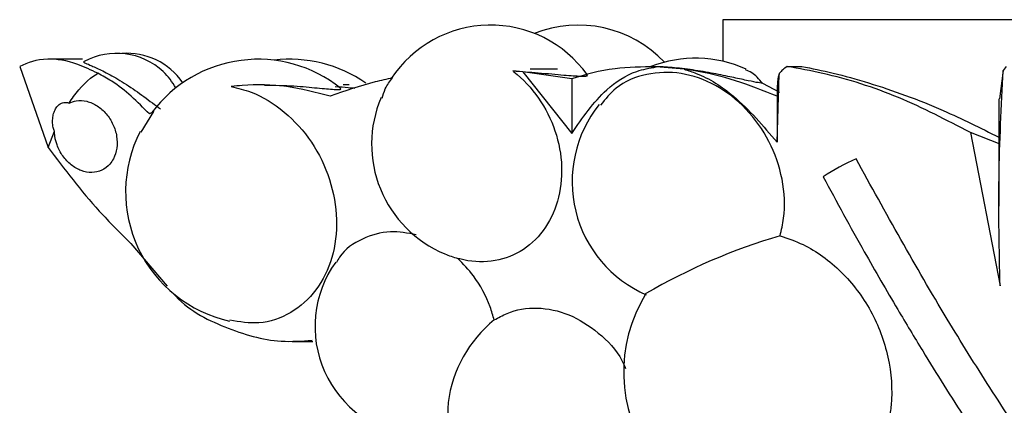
# Model space of a CAD drawing. Header units: millimetres. Extents: x 59 to 109, y 26 to 144.
# Tile 45 of 158: x 61.683 to 64.109, y 85.343 to 86.293. Entities that reach past the tile are written whole.
import ezdxf

# ---------------------------------------------------------------- set-up
doc = ezdxf.new("R2010")
doc.units = ezdxf.units.MM

msp = doc.modelspace()

# ---------------------------------------------------------------- linework, layer by layer
at = {"color": 7, "linetype": 'Continuous', "lineweight": 25}
for p, q in [((63.41594, 86.29327), (63.41594, 86.19073)), ((61.83788, 86.19611), (61.75226, 86.19611)), ((61.68275, 86.17826), (61.75267, 85.97861)), ((62.92235, 86.165), (62.89795, 86.16731)), ((62.92235, 86.165), (63.04351, 86.01308)), ((63.04351, 86.14781), (62.92235, 86.165)), ((63.00785, 86.171), (62.94098, 86.171)), ((63.32019, 86.17102), (63.25121, 86.17697)), ((63.57393, 86.17826), (63.6102, 86.17826)), ((64.10654, 86.16819), (64.09714, 86.09828)), ((64.11408, 86.17826), (64.10654, 86.16819)), ((63.04351, 86.14781), (63.04351, 86.01308)), ((63.54915, 85.99135), (63.554, 86.15918)), ((62.28588, 86.13271), (62.27103, 86.13271)), ((62.49444, 86.13271), (62.47959, 86.13271)), ((63.51354, 86.13649), (63.55554, 86.1148)), ((63.54915, 86.10481), (63.54915, 85.99135)), ((64.09586, 86.09828), (64.09586, 85.83347)), ((61.98181, 86.01611), (62.01349, 86.0672)), ((62.01349, 86.0672), (62.00251, 86.06099)), ((61.75267, 85.97861), (61.76823, 86.01845)), ((64.02554, 86.01505), (64.09879, 85.63717)), ((64.09879, 85.98626), (64.02554, 86.01505)), ((61.95702, 85.74221), (62.0464, 85.6364)), ((62.35464, 85.50031), (62.40528, 85.50031))]:
    msp.add_line(p, q, dxfattribs=at)
at = {"color": 1, "linetype": 'Continuous', "lineweight": 25}
for p, q in [((63.83343, 86.29327), (63.41594, 86.29327)), ((64.66594, 86.29327), (63.83343, 86.29327))]:
    msp.add_line(p, q, dxfattribs=at)
at = {"color": 7, "linetype": 'Continuous', "lineweight": 25}
for centre, radius, start, end in [((62.84312, 85.98694), 0.29314, 35.66559, 146.5354), ((63.05873, 85.98694), 0.29314, 43.45058, 111.5775), ((61.92188, 86.04299), 0.16744, 46.89706, 118.55254), ((61.9471, 86.04299), 0.16744, 34.60394, 94.31976), ((62.2702, 85.86937), 0.32639, 51.51965, 143.22361), ((62.34873, 85.86937), 0.32639, 55.04094, 96.90922), ((63.34821, 85.89427), 0.3041, 65.79469, 111.28848), ((61.92666, 86.04818), 0.16038, 28.66026, 46.87676), ((62.84312, 85.98694), 0.29314, 157.05255, 247.349), ((63.34821, 85.89427), 0.3041, 141.23519, 246.45981), ((62.2702, 85.86937), 0.32639, 153.02157, 257.56747), ((63.95791, 85.46278), 0.53244, 113.70622, 123.63902), ((63.96396, 84.36181), 1.45704, 106.22334, 120.42058), ((62.84253, 85.98518), 0.29129, 247.3219, 254.04588), ((62.68267, 85.53719), 0.27224, 144.32707, 263.73497), ((63.53446, 85.4257), 0.36346, 148.00868, 283.4499), ((63.05183, 85.30832), 0.31612, 129.18148, 172.37799), ((63.01465, 85.33038), 0.27686, 175.8837, 273.17267)]:
    msp.add_arc(centre, radius, start, end, dxfattribs=at)
for points, knots in [([(61.87507, 86.16119), (61.8585, 86.16919), (61.81364, 86.19084), (61.7367, 86.2016), (61.70274, 86.18691), (61.68275, 86.17826)], [0, 0, 0, 0, 0.194176, 0.5255383, 1, 1, 1, 1]), ([(61.8421, 86.18958), (61.84165, 86.18954), (61.83867, 86.18924), (61.84457, 86.18648), (61.85973, 86.17994), (61.88757, 86.16749), (61.92493, 86.14733), (61.96773, 86.11964), (62.00375, 86.09282), (62.02305, 86.07844), (62.02957, 86.07359)], [0, 0, 0, 0, 0.02037061, 0.13586456, 0.26180249, 0.40517196, 0.56597887, 0.73758654, 0.91142527, 1, 1, 1, 1]), ([(62.89795, 86.16731), (62.89885, 86.1666), (62.92249, 86.14804), (62.96453, 86.1028), (63.00607, 86.02034), (63.0227, 85.9306), (63.01235, 85.84382), (62.97622, 85.77001), (62.91854, 85.7178), (62.84623, 85.69321), (62.79168, 85.69698), (62.76419, 85.70463), (62.76246, 85.70511)], [0, 0, 0, 0, 0.0048228, 0.1273579, 0.2499409, 0.3729038, 0.4963754, 0.6202778, 0.7443392, 0.8682366, 0.9917225, 1, 1, 1, 1]), ([(62.89795, 86.16731), (62.91918, 86.16576), (62.96587, 86.16235), (63.02652, 86.15647), (63.06769, 86.15368), (63.08495, 86.15428), (63.08074, 86.15628), (63.07974, 86.15675)], [0, 0, 0, 0, 0.20835308, 0.45830997, 0.69977814, 0.92831205, 1, 1, 1, 1]), ([(63.04351, 86.01308), (63.06976, 86.05152), (63.11296, 86.11478), (63.18989, 86.16585), (63.23499, 86.17403), (63.25121, 86.17697)], [0, 0, 0, 0, 0.4978738, 0.8194174, 1, 1, 1, 1]), ([(63.25121, 86.17697), (63.2165, 86.17674), (63.14033, 86.17623), (63.07763, 86.15782), (63.04351, 86.14781)], [0, 0, 0, 0, 0.4557694, 1, 1, 1, 1]), ([(63.55689, 85.76083), (63.56008, 85.77503), (63.57002, 85.81928), (63.56608, 85.90048), (63.53359, 85.99535), (63.47557, 86.07691), (63.39914, 86.13587), (63.31255, 86.16612), (63.22674, 86.16306), (63.15612, 86.13473), (63.12618, 86.09763), (63.11413, 86.08269)], [0, 0, 0, 0, 0.0580514, 0.1808277, 0.303266, 0.4255475, 0.5479194, 0.6705909, 0.7936203, 0.9169066, 1, 1, 1, 1]), ([(63.51354, 86.13649), (63.50869, 86.1372), (63.49705, 86.13889), (63.46955, 86.14464), (63.43145, 86.15295), (63.3846, 86.1625), (63.33212, 86.17109), (63.28378, 86.17631), (63.25337, 86.1775), (63.24725, 86.17736), (63.24638, 86.17735)], [0, 0, 0, 0, 0.0776302, 0.1861283, 0.3082427, 0.4508648, 0.6155542, 0.7947421, 0.9708856, 1, 1, 1, 1]), ([(63.32019, 86.17102), (63.33019, 86.16793), (63.37294, 86.15475), (63.45674, 86.10027), (63.51512, 86.03146), (63.54915, 85.99135)], [0, 0, 0, 0, 0.1129438, 0.482945, 1, 1, 1, 1]), ([(63.54915, 86.10481), (63.51515, 86.11849), (63.4462, 86.14623), (63.3691, 86.16389), (63.32752, 86.16995), (63.32019, 86.17102)], [0, 0, 0, 0, 0.444666, 0.9020427, 1, 1, 1, 1]), ([(63.51354, 86.13649), (63.50444, 86.14676), (63.48938, 86.16376), (63.47666, 86.16778), (63.47162, 86.16938)], [0, 0, 0, 0, 0.6040988, 1, 1, 1, 1]), ([(63.57393, 86.17826), (63.56698, 86.1729), (63.55967, 86.16725), (63.55427, 86.15956), (63.554, 86.15918)], [0, 0, 0, 0, 0.9507276, 1, 1, 1, 1]), ([(64.02554, 86.01505), (63.96706, 86.04569), (63.8488, 86.10765), (63.69534, 86.15574), (63.60321, 86.17283), (63.57393, 86.17826)], [0, 0, 0, 0, 0.4002975, 0.8093762, 1, 1, 1, 1]), ([(63.6102, 86.17826), (63.63536, 86.17324), (63.68646, 86.16305), (63.80237, 86.13062), (63.94401, 86.07957), (64.05037, 86.02648), (64.09586, 86.00377)], [0, 0, 0, 0, 0.1798939, 0.3652738, 0.7284836, 1, 1, 1, 1]), ([(64.09879, 85.63717), (64.09687, 85.72614), (64.09303, 85.90434), (64.10203, 86.08016), (64.10654, 86.16819)], [0, 0, 0, 0, 0.4992682, 1, 1, 1, 1]), ([(61.8043, 86.08783), (61.80798, 86.09335), (61.827, 86.12189), (61.85134, 86.14688), (61.87455, 86.16088), (61.87507, 86.16119)], [0, 0, 0, 0, 0.1897438, 0.9818935, 1, 1, 1, 1]), ([(62.00251, 86.06099), (61.97274, 86.09082), (61.93302, 86.13061), (61.88668, 86.15506), (61.87507, 86.16119)], [0, 0, 0, 0, 0.7493807, 1, 1, 1, 1]), ([(62.60152, 86.14981), (62.58718, 86.14666), (62.53473, 86.13515), (62.48459, 86.11758), (62.44817, 86.10481)], [0, 0, 0, 0, 0.2734826, 1, 1, 1, 1]), ([(62.57585, 86.09981), (62.57814, 86.10781), (62.58358, 86.1268), (62.59495, 86.14138), (62.60152, 86.14981)], [0, 0, 0, 0, 0.4218051, 1, 1, 1, 1]), ([(63.554, 86.15918), (63.55309, 86.15578), (63.5512, 86.14869), (63.54973, 86.13532), (63.5492, 86.1205), (63.54916, 86.10902), (63.54915, 86.10481)], [0, 0, 0, 0, 0.2616721, 0.5465859, 0.8340208, 1, 1, 1, 1]), ([(62.20413, 86.12866), (62.22045, 86.12468), (62.26577, 86.11361), (62.33705, 86.06988), (62.40533, 85.99428), (62.45081, 85.90083), (62.46846, 85.80064), (62.45659, 85.70478), (62.41667, 85.6236), (62.3532, 85.56743), (62.27764, 85.54013), (62.22454, 85.54885), (62.20033, 85.55282)], [0, 0, 0, 0, 0.0601496, 0.1670104, 0.2734634, 0.3794692, 0.4852, 0.5909659, 0.697037, 0.8035535, 0.9104421, 1, 1, 1, 1]), ([(62.44817, 86.10481), (62.41229, 86.11409), (62.33943, 86.13292), (62.25769, 86.13432), (62.21315, 86.12961), (62.20413, 86.12866)], [0, 0, 0, 0, 0.43629884, 0.885853, 1, 1, 1, 1]), ([(62.28585, 86.132), (62.31061, 86.13166), (62.3578, 86.13102), (62.41857, 86.12474), (62.45908, 86.12112), (62.47651, 86.12138), (62.47363, 86.12335), (62.47258, 86.12406)], [0, 0, 0, 0, 0.2472381, 0.4711678, 0.6964266, 0.8899526, 1, 1, 1, 1]), ([(62.50829, 86.12391), (62.50327, 86.12435), (62.49008, 86.12551), (62.47165, 86.12717), (62.46024, 86.12821)], [0, 0, 0, 0, 0.38062343, 1, 1, 1, 1]), ([(61.8043, 86.08783), (61.81016, 86.09011), (61.82375, 86.09539), (61.84824, 86.09372), (61.87426, 86.08244), (61.89707, 86.0623), (61.91394, 86.03583), (61.92304, 86.00601), (61.92344, 85.9762), (61.91613, 85.95299), (61.90338, 85.93422), (61.88569, 85.92083), (61.8609, 85.91516), (61.83436, 85.91976), (61.80911, 85.93413), (61.78801, 85.95658), (61.77347, 85.98444), (61.76878, 86.006), (61.76828, 86.01711), (61.76823, 86.01845)], [0, 0, 0, 0, 0.0491137, 0.1139718, 0.1787793, 0.2433442, 0.3075922, 0.3715995, 0.4355263, 0.499574, 0.5395388, 0.6043173, 0.6690979, 0.7339578, 0.7987018, 0.8631708, 0.9273285, 0.991294, 1, 1, 1, 1]), ([(61.76823, 86.01845), (61.76723, 86.02132), (61.76473, 86.02858), (61.7633, 86.04187), (61.76453, 86.05624), (61.76825, 86.06886), (61.77292, 86.07697), (61.77946, 86.08441), (61.78817, 86.08968), (61.79778, 86.09004), (61.80312, 86.08823), (61.8043, 86.08783)], [0, 0, 0, 0, 0.0845997, 0.2134374, 0.328879, 0.4431602, 0.5660273, 0.6151203, 0.7836361, 0.9517968, 1, 1, 1, 1]), ([(61.75267, 85.97861), (61.79333, 85.9247), (61.85694, 85.84039), (61.93049, 85.76823), (61.95702, 85.74221)], [0, 0, 0, 0, 0.63937212, 1, 1, 1, 1]), ([(66.62788, 82.98858), (66.60069, 83.00285), (66.46472, 83.07422), (66.27795, 83.18293), (66.06918, 83.31712), (65.86376, 83.45822), (65.66347, 83.60953), (65.4201, 83.81082), (65.23112, 83.98148), (65.04833, 84.16122), (64.86974, 84.34684), (64.6976, 84.54107), (64.53241, 84.74324), (64.37194, 84.95051), (64.21864, 85.16513), (64.07313, 85.38632), (63.92267, 85.62674), (63.81714, 85.81767), (63.74384, 85.95029)], [0, 0, 0, 0, 0.022957, 0.1148214, 0.1607382, 0.2066549, 0.2985217, 0.3444393, 0.4363078, 0.482225, 0.5281429, 0.6200133, 0.6659312, 0.7118485, 0.8037225, 0.8496402, 0.8955583, 1, 1, 1, 1]), ([(63.66296, 85.90606), (63.69639, 85.84438), (63.75601, 85.73442), (63.83865, 85.59196), (63.90438, 85.48261), (63.96049, 85.39206), (64.01488, 85.30666), (64.14149, 85.11327), (64.33926, 84.8342), (64.62024, 84.48392), (64.93281, 84.13749), (65.29188, 83.79011), (65.59161, 83.54301), (65.78738, 83.39697), (65.87022, 83.33727), (65.9512, 83.28085), (66.03018, 83.22762), (66.11974, 83.16918), (66.23627, 83.09622), (66.39505, 83.00198), (66.5178, 82.93646), (66.58652, 82.89978)], [0, 0, 0, 0, 0.047673, 0.0849945, 0.112081, 0.1346141, 0.1576771, 0.1812342, 0.2927145, 0.39238, 0.4921621, 0.6188478, 0.7455438, 0.7704438, 0.7953568, 0.8195206, 0.8421188, 0.8646626, 0.8975043, 0.9426153, 1, 1, 1, 1]), ([(62.66016, 85.76328), (62.63866, 85.76722), (62.59208, 85.77577), (62.52613, 85.75569), (62.48005, 85.72635), (62.46584, 85.69926), (62.46343, 85.69466)], [0, 0, 0, 0, 0.2798442, 0.6063471, 0.9332237, 1, 1, 1, 1]), ([(63.55689, 85.76083), (63.57585, 85.75428), (63.62952, 85.73576), (63.71079, 85.67613), (63.7847, 85.57874), (63.82788, 85.46292), (63.83481, 85.37005), (63.82754, 85.32083), (63.82589, 85.30963)], [0, 0, 0, 0, 0.1129901, 0.3198799, 0.5265287, 0.7329369, 0.9392428, 1, 1, 1, 1]), ([(62.85211, 85.55336), (62.84899, 85.56416), (62.83785, 85.60271), (62.80876, 85.65724), (62.77576, 85.69136), (62.76246, 85.70511)], [0, 0, 0, 0, 0.1883842, 0.6728915, 1, 1, 1, 1]), ([(62.06028, 85.61995), (62.06044, 85.61977), (62.09521, 85.57871), (62.18911, 85.5314), (62.307, 85.49645), (62.37799, 85.5016), (62.40341, 85.50344)], [0, 0, 0, 0, 0.0017323, 0.3889176, 0.7811575, 1, 1, 1, 1]), ([(62.85211, 85.55336), (62.86245, 85.5592), (62.89454, 85.57731), (62.95765, 85.58747), (63.03731, 85.57085), (63.1097, 85.52445), (63.15829, 85.47518), (63.17318, 85.44048), (63.17604, 85.43383)], [0, 0, 0, 0, 0.100869, 0.3132436, 0.5256735, 0.7379021, 0.9497474, 1, 1, 1, 1])]:
    msp.add_open_spline(points, degree=3, knots=knots, dxfattribs=at)

doc.saveas('drawing.dxf')
